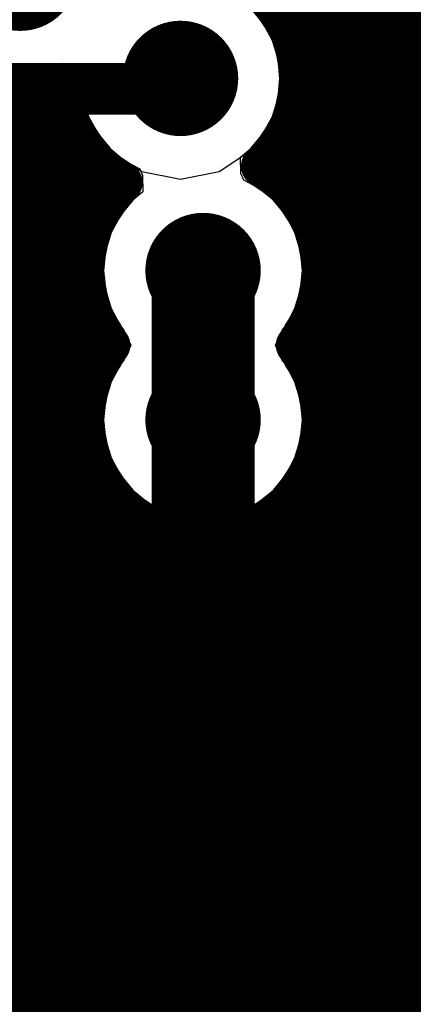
# Model space of a CAD drawing. Header units: millimetres. Extents: x 1.27 to 3.86, y 0.66 to 4.7.
# Tile 165 of 236: x 3.63 to 3.71, y 2.7 to 2.9. Entities that reach past the tile are written whole.
import ezdxf

# ---------------------------------------------------------------- set-up
doc = ezdxf.new("R2010")
doc.units = ezdxf.units.MM
doc.header["$MEASUREMENT"] = 0
for name, color, linetype in [('BottomLayer', 5, 'Continuous'), ('MidLayer1', 16, 'Continuous'), ('MidLayer2', 76, 'Continuous'), ('MidLayer3', 90, 'Continuous'), ('MidLayer4', 156, 'Continuous'), ('MidLayer5', 130, 'Continuous'), ('MidLayer6', 216, 'Continuous'), ('MultiLayer', 9, 'Continuous'), ('PadHoleLayer', 156, 'Continuous'), ('TopLayer', 1, 'Continuous'), ('ViaHoleLayer', 16, 'Continuous')]:
    doc.layers.add(name, color=color, linetype=linetype)

msp = doc.modelspace()

# ---------------------------------------------------------------- linework, layer by layer
at = {"layer": 'BottomLayer'}
for p, q in [((3.60816, 2.87318), (3.64851, 2.87318)), ((3.64851, 2.87318), (3.65026, 2.87056)), ((3.67967, 2.87313), (3.68634, 2.87431)), ((3.68634, 2.87431), (3.68635, 2.8743)), ((3.68635, 2.8743), (3.68772, 2.87326)), ((3.68772, 2.87326), (3.68772, 2.79472)), ((3.67795, 2.87056), (3.67967, 2.87313)), ((3.65026, 2.87056), (3.65662, 2.86631)), ((3.6716, 2.86631), (3.67795, 2.87056)), ((3.65662, 2.86631), (3.66411, 2.86482)), ((3.66411, 2.86482), (3.6716, 2.86631)), ((3.63509, 2.77699), (3.61716, 2.79492)), ((3.68772, 2.79472), (3.67, 2.777)), ((3.67, 2.777), (3.63509, 2.77699))]:
    msp.add_line(p, q, dxfattribs=at)
for points, const_width in [([(3.6274, 2.90482, 1), (3.6386, 2.90482, 1)], 0.0112), ([(3.65851, 2.8844, 1), (3.66971, 2.8844, 1)], 0.0112), ([(3.66261, 2.8844, 1), (3.66561, 2.8844, 1)], 0.003), ([(3.66288, 2.8471, 1), (3.67408, 2.8471, 1)], 0.0112), ([(3.66288, 2.81811, 1), (3.67408, 2.81811, 1)], 0.0112), ([(3.69744, 2.7864, 1), (3.70044, 2.7864, 1)], 0.003), ([(3.69744, 2.7864, 1), (3.70044, 2.7864, 1)], 0.003), ([(3.69987, 2.65211, 1), (3.77861, 2.65211, 1)], 0.07874), ([(3.63475, 2.72371, 1), (3.63775, 2.72371, 1)], 0.003), ([(3.63475, 2.72371, 1), (3.63775, 2.72371, 1)], 0.003)]:
    msp.add_lwpolyline(points, format="xyb", close=True, dxfattribs=dict(at, const_width=const_width))
at = {"layer": 'BottomLayer', "const_width": 0.006}
for points in [[(3.69894, 2.7864), (3.69894, 2.91218)], [(3.60816, 2.8844), (3.66411, 2.8844)], [(3.63625, 2.72371), (3.69894, 2.7864)], [(3.63625, 2.59536), (3.63625, 2.72371)]]:
    msp.add_lwpolyline(points, dxfattribs=at)
at = {"layer": 'MidLayer1', "const_width": 0.008}
for points in [[(3.71, 2.03594), (3.71, 3.22113)], [(3.705, 2.03594), (3.705, 3.21694)], [(3.7, 2.03594), (3.7, 2.9195)], [(3.695, 2.03594), (3.695, 2.91351)], [(3.69, 2.85577), (3.69, 2.91026)], [(3.685, 2.89449), (3.685, 2.90853)], [(3.68474, 2.895), (3.827, 2.895)], [(3.68662, 2.89), (3.827, 2.89)], [(3.6873, 2.885), (3.827, 2.885)], [(3.64, 2.59436), (3.64, 2.8827)], [(3.63, 2.65415), (3.63, 2.88181)], [(3.635, 2.64899), (3.635, 2.88171)], [(3.3838, 2.88), (3.64133, 2.88)], [(3.68689, 2.88), (3.827, 2.88)], [(3.37434, 2.875), (3.6429, 2.875)], [(3.68532, 2.875), (3.827, 2.875)], [(3.685, 2.86339), (3.685, 2.87431)], [(3.645, 2.59083), (3.645, 2.87124)], [(3.37056, 2.87), (3.64592, 2.87)], [(3.6823, 2.87), (3.827, 2.87)], [(3.65, 2.86113), (3.65, 2.86598)], [(3.36311, 2.865), (3.65138, 2.865)], [(3.68324, 2.865), (3.827, 2.865)], [(2.9514, 2.86), (3.6492, 2.86)], [(3.68776, 2.86), (3.827, 2.86)], [(2.95064, 2.855), (3.64667, 2.855)], [(3.69029, 2.855), (3.827, 2.855)], [(2.94867, 2.85), (3.64546, 2.85)], [(3.6915, 2.85), (3.827, 2.85)], [(2.94506, 2.845), (3.64538, 2.845)], [(3.69158, 2.845), (3.827, 2.845)], [(3.06154, 2.84), (3.64639, 2.84)], [(3.69057, 2.84), (3.827, 2.84)], [(3.69, 2.82678), (3.69, 2.83843)], [(3.06681, 2.835), (3.64868, 2.835)], [(3.68828, 2.835), (3.827, 2.835)], [(3.31243, 2.83), (3.64856, 2.83)], [(3.6884, 2.83), (3.827, 2.83)], [(3.32472, 2.825), (3.64633, 2.825)], [(3.69063, 2.825), (3.827, 2.825)], [(3.60431, 2.82), (3.64536, 2.82)], [(3.6916, 2.82), (3.827, 2.82)], [(3.61351, 2.815), (3.64549, 2.815)], [(3.69147, 2.815), (3.827, 2.815)], [(3.61775, 2.81), (3.64674, 2.81)], [(3.69022, 2.81), (3.827, 2.81)], [(3.69, 2.03594), (3.69, 2.80944)], [(3.62012, 2.805), (3.64934, 2.805)], [(3.68762, 2.805), (3.827, 2.805)], [(3.65, 2.58415), (3.65, 2.80408)], [(3.685, 2.03594), (3.685, 2.80182)], [(3.6212, 2.8), (3.65398, 2.8)], [(3.655, 2.48565), (3.655, 2.79923)], [(3.68298, 2.8), (3.827, 2.8)], [(3.66, 2.48363), (3.66, 2.79651)], [(3.68, 2.03594), (3.68, 2.79797)], [(3.62117, 2.795), (3.66642, 2.795)], [(3.665, 2.47995), (3.665, 2.79517)], [(3.67, 2.47284), (3.67, 2.79496)], [(3.67054, 2.795), (3.827, 2.795)], [(3.675, 2.03594), (3.675, 2.79584)], [(3.62003, 2.79), (3.827, 2.79)], [(3.61757, 2.785), (3.827, 2.785)], [(3.61319, 2.78), (3.827, 2.78)], [(3.60319, 2.775), (3.827, 2.775)], [(3.57684, 2.77), (3.827, 2.77)], [(3.58691, 2.765), (3.827, 2.765)], [(3.60185, 2.76), (3.827, 2.76)], [(3.61493, 2.755), (3.827, 2.755)], [(3.6196, 2.75), (3.827, 2.75)], [(3.62221, 2.745), (3.827, 2.745)], [(3.62347, 2.74), (3.827, 2.74)], [(3.62362, 2.735), (3.827, 2.735)], [(3.62266, 2.73), (3.827, 2.73)], [(3.62044, 2.725), (3.827, 2.725)], [(3.61645, 2.72), (3.827, 2.72)], [(3.60832, 2.715), (3.827, 2.715)], [(3.60535, 2.71), (3.827, 2.71)], [(3.60986, 2.705), (3.827, 2.705)]]:
    msp.add_lwpolyline(points, dxfattribs=at)
for points in [[(3.64095, 2.88302, -3.016424), (3.65616, 2.9062)], [(3.65616, 2.9062, -0.520762), (3.68731, 2.8844)], [(3.65276, 2.86416, -0.255471), (3.64095, 2.88302)], [(3.68731, 2.8844, -0.209603), (3.67983, 2.86734)], [(3.67983, 2.86734, -0.271337), (3.69168, 2.8471)], [(3.65037, 2.8326, -0.39401), (3.65276, 2.86416)], [(3.69168, 2.8471, -0.17034), (3.68659, 2.8326)], [(3.69168, 2.81811, -1.410627), (3.65037, 2.8326)], [(3.68659, 2.8326, -0.17034), (3.69168, 2.81811)]]:
    msp.add_lwpolyline(points, format="xyb", dxfattribs=at)
at = {"layer": 'MidLayer1'}
for points, const_width in [([(3.6274, 2.90482, 1), (3.6386, 2.90482, 1)], 0.0112), ([(3.68274, 2.895, 1), (3.68674, 2.895, 1)], 0.004), ([(3.683, 2.89449, 1), (3.687, 2.89449, 1)], 0.004), ([(3.65851, 2.8844, 1), (3.66971, 2.8844, 1)], 0.0112), ([(3.68462, 2.89, 1), (3.68862, 2.89, 1)], 0.004), ([(3.6853, 2.885, 1), (3.6893, 2.885, 1)], 0.004), ([(3.638, 2.8827, 1), (3.642, 2.8827, 1)], 0.004), ([(3.63895, 2.88302, 1), (3.64295, 2.88302, 1)], 0.004), ([(3.63895, 2.88302, 1), (3.64295, 2.88302, 1)], 0.004), ([(3.68531, 2.8844, 1), (3.68931, 2.8844, 1)], 0.004), ([(3.68531, 2.8844, 1), (3.68931, 2.8844, 1)], 0.004), ([(3.628, 2.88181, 1), (3.632, 2.88181, 1)], 0.004), ([(3.633, 2.88171, 1), (3.637, 2.88171, 1)], 0.004), ([(3.63933, 2.88, 1), (3.64333, 2.88, 1)], 0.004), ([(3.68489, 2.88, 1), (3.68889, 2.88, 1)], 0.004), ([(3.6409, 2.875, 1), (3.6449, 2.875, 1)], 0.004), ([(3.68332, 2.875, 1), (3.68732, 2.875, 1)], 0.004), ([(3.683, 2.87431, 1), (3.687, 2.87431, 1)], 0.004), ([(3.643, 2.87124, 1), (3.647, 2.87124, 1)], 0.004), ([(3.64392, 2.87, 1), (3.64792, 2.87, 1)], 0.004), ([(3.6803, 2.87, 1), (3.6843, 2.87, 1)], 0.004), ([(3.67783, 2.86734, 1), (3.68183, 2.86734, 1)], 0.004), ([(3.67783, 2.86734, 1), (3.68183, 2.86734, 1)], 0.004), ([(3.648, 2.86598, 1), (3.652, 2.86598, 1)], 0.004), ([(3.64938, 2.865, 1), (3.65338, 2.865, 1)], 0.004), ([(3.65076, 2.86416, 1), (3.65476, 2.86416, 1)], 0.004), ([(3.65076, 2.86416, 1), (3.65476, 2.86416, 1)], 0.004), ([(3.68124, 2.865, 1), (3.68524, 2.865, 1)], 0.004), ([(3.683, 2.86339, 1), (3.687, 2.86339, 1)], 0.004), ([(3.6472, 2.86, 1), (3.6512, 2.86, 1)], 0.004), ([(3.648, 2.86113, 1), (3.652, 2.86113, 1)], 0.004), ([(3.68576, 2.86, 1), (3.68976, 2.86, 1)], 0.004), ([(3.688, 2.85577, 1), (3.692, 2.85577, 1)], 0.004), ([(3.64467, 2.855, 1), (3.64867, 2.855, 1)], 0.004), ([(3.66288, 2.8471, 1), (3.67408, 2.8471, 1)], 0.0112), ([(3.68829, 2.855, 1), (3.69229, 2.855, 1)], 0.004), ([(3.64346, 2.85, 1), (3.64746, 2.85, 1)], 0.004), ([(3.6895, 2.85, 1), (3.6935, 2.85, 1)], 0.004), ([(3.68968, 2.8471, 1), (3.69368, 2.8471, 1)], 0.004), ([(3.68968, 2.8471, 1), (3.69368, 2.8471, 1)], 0.004), ([(3.64337, 2.845, 1), (3.64737, 2.845, 1)], 0.004), ([(3.68958, 2.845, 1), (3.69358, 2.845, 1)], 0.004), ([(3.64439, 2.84, 1), (3.64839, 2.84, 1)], 0.004), ([(3.68857, 2.84, 1), (3.69257, 2.84, 1)], 0.004), ([(3.688, 2.83843, 1), (3.692, 2.83843, 1)], 0.004), ([(3.64668, 2.835, 1), (3.65068, 2.835, 1)], 0.004), ([(3.68628, 2.835, 1), (3.69028, 2.835, 1)], 0.004), ([(3.64837, 2.8326, 1), (3.65237, 2.8326, 1)], 0.004), ([(3.64837, 2.8326, 1), (3.65237, 2.8326, 1)], 0.004), ([(3.68459, 2.8326, 1), (3.68859, 2.8326, 1)], 0.004), ([(3.68459, 2.8326, 1), (3.68859, 2.8326, 1)], 0.004), ([(3.64656, 2.83, 1), (3.65056, 2.83, 1)], 0.004), ([(3.6864, 2.83, 1), (3.6904, 2.83, 1)], 0.004), ([(3.66288, 2.81811, 1), (3.67408, 2.81811, 1)], 0.0112), ([(3.688, 2.82678, 1), (3.692, 2.82678, 1)], 0.004), ([(3.64433, 2.825, 1), (3.64833, 2.825, 1)], 0.004), ([(3.68863, 2.825, 1), (3.69263, 2.825, 1)], 0.004), ([(3.64336, 2.82, 1), (3.64736, 2.82, 1)], 0.004), ([(3.6896, 2.82, 1), (3.6936, 2.82, 1)], 0.004), ([(3.68968, 2.81811, 1), (3.69368, 2.81811, 1)], 0.004), ([(3.68968, 2.81811, 1), (3.69368, 2.81811, 1)], 0.004), ([(3.64349, 2.815, 1), (3.64749, 2.815, 1)], 0.004), ([(3.68947, 2.815, 1), (3.69347, 2.815, 1)], 0.004), ([(3.64474, 2.81, 1), (3.64874, 2.81, 1)], 0.004), ([(3.68822, 2.81, 1), (3.69222, 2.81, 1)], 0.004), ([(3.688, 2.80944, 1), (3.692, 2.80944, 1)], 0.004), ([(3.64734, 2.805, 1), (3.65134, 2.805, 1)], 0.004), ([(3.68562, 2.805, 1), (3.68962, 2.805, 1)], 0.004), ([(3.648, 2.80408, 1), (3.652, 2.80408, 1)], 0.004), ([(3.683, 2.80182, 1), (3.687, 2.80182, 1)], 0.004), ([(3.65198, 2.8, 1), (3.65598, 2.8, 1)], 0.004), ([(3.653, 2.79923, 1), (3.657, 2.79923, 1)], 0.004), ([(3.68098, 2.8, 1), (3.68498, 2.8, 1)], 0.004), ([(3.658, 2.79651, 1), (3.662, 2.79651, 1)], 0.004), ([(3.678, 2.79797, 1), (3.682, 2.79797, 1)], 0.004), ([(3.663, 2.79517, 1), (3.667, 2.79517, 1)], 0.004), ([(3.66442, 2.795, 1), (3.66842, 2.795, 1)], 0.004), ([(3.668, 2.79496, 1), (3.672, 2.79496, 1)], 0.004), ([(3.66854, 2.795, 1), (3.67254, 2.795, 1)], 0.004), ([(3.673, 2.79584, 1), (3.677, 2.79584, 1)], 0.004), ([(3.69987, 2.65211, 1), (3.77861, 2.65211, 1)], 0.07874)]:
    msp.add_lwpolyline(points, format="xyb", close=True, dxfattribs=dict(at, const_width=const_width))
at = {"layer": 'MidLayer2'}
for p, q in [((3.68015, 2.89512), (3.67775, 2.89804)), ((3.68193, 2.89178), (3.68015, 2.89512)), ((3.68303, 2.88816), (3.68193, 2.89178)), ((3.6834, 2.8844), (3.68303, 2.88816)), ((3.68303, 2.88064), (3.6834, 2.8844)), ((3.68193, 2.87702), (3.68303, 2.88064)), ((3.68015, 2.87368), (3.68193, 2.87702)), ((3.62077, 2.87467), (3.64928, 2.84616)), ((3.67775, 2.87076), (3.68015, 2.87368)), ((3.67756, 2.86691), (3.67775, 2.87076)), ((3.692, 2.85247), (3.67756, 2.86691)), ((3.692, 2.7455), (3.692, 2.85247)), ((3.64928, 2.84616), (3.64956, 2.84334)), ((3.64956, 2.84334), (3.64987, 2.84229)), ((3.64987, 2.84229), (3.64987, 2.82292)), ((3.64956, 2.82187), (3.64919, 2.81811)), ((3.64987, 2.82292), (3.64956, 2.82187)), ((3.64919, 2.81811), (3.64956, 2.81434)), ((3.64956, 2.81434), (3.64987, 2.8133)), ((3.64987, 2.8133), (3.64987, 2.5844)), ((3.65794, 2.71144), (3.692, 2.7455)), ((3.65794, 2.5844), (3.65794, 2.71144))]:
    msp.add_line(p, q, dxfattribs=at)
for points, const_width in [([(3.6274, 2.90482, 1), (3.6386, 2.90482, 1)], 0.0112), ([(3.65851, 2.8844, 1), (3.66971, 2.8844, 1)], 0.0112), ([(3.66288, 2.8471, 1), (3.67408, 2.8471, 1)], 0.0112), ([(3.66288, 2.81811, 1), (3.67408, 2.81811, 1)], 0.0112), ([(3.69987, 2.65211, 1), (3.77861, 2.65211, 1)], 0.07874)]:
    msp.add_lwpolyline(points, format="xyb", close=True, dxfattribs=dict(at, const_width=const_width))
at = {"layer": 'MidLayer3'}
for p, q in [((3.70711, 2.76211), (3.70711, 2.93411)), ((3.64466, 2.69966), (3.70711, 2.76211))]:
    msp.add_line(p, q, dxfattribs=at)
for points, const_width in [([(3.6274, 2.90482, 1), (3.6386, 2.90482, 1)], 0.0112), ([(3.65851, 2.8844, 1), (3.66971, 2.8844, 1)], 0.0112), ([(3.66288, 2.8471, 1), (3.67408, 2.8471, 1)], 0.0112), ([(3.66348, 2.8471, 1), (3.67348, 2.8471, 1)], 0.01), ([(3.66288, 2.81811, 1), (3.67408, 2.81811, 1)], 0.0112), ([(3.66348, 2.81811, 1), (3.67348, 2.81811, 1)], 0.01), ([(3.66348, 2.81811, 1), (3.67348, 2.81811, 1)], 0.01), ([(3.66348, 2.76061, 1), (3.67348, 2.76061, 1)], 0.01), ([(3.66348, 2.76061, 1), (3.67348, 2.76061, 1)], 0.01), ([(3.69987, 2.65211, 1), (3.77861, 2.65211, 1)], 0.07874), ([(3.62157, 2.7187, 1), (3.63157, 2.7187, 1)], 0.01), ([(3.62157, 2.7187, 1), (3.63157, 2.7187, 1)], 0.01)]:
    msp.add_lwpolyline(points, format="xyb", close=True, dxfattribs=dict(at, const_width=const_width))
at = {"layer": 'MidLayer3', "const_width": 0.02}
for points in [[(3.66848, 2.81811), (3.66848, 2.8471)], [(3.66848, 2.76061), (3.66848, 2.81811)], [(3.62657, 2.7187), (3.66848, 2.76061)], [(3.62657, 2.68762), (3.62657, 2.7187)]]:
    msp.add_lwpolyline(points, dxfattribs=at)
at = {"layer": 'MidLayer4'}
for p, q in [((3.68219, 2.89189), (3.67795, 2.89824)), ((3.68368, 2.8844), (3.68219, 2.89189)), ((3.62551, 2.88673), (3.633, 2.88524)), ((3.633, 2.88524), (3.63987, 2.88661)), ((3.63987, 2.88661), (3.64195, 2.88562)), ((3.64195, 2.88562), (3.6447, 2.88353)), ((3.6447, 2.88353), (3.64602, 2.87691)), ((3.68219, 2.87691), (3.68368, 2.8844)), ((3.64602, 2.87691), (3.65026, 2.87056)), ((3.67795, 2.87056), (3.68219, 2.87691)), ((3.65026, 2.87056), (3.65515, 2.8673)), ((3.67684, 2.86889), (3.6771, 2.86999)), ((3.6771, 2.86999), (3.67795, 2.87056)), ((3.67744, 2.8642), (3.67684, 2.86889)), ((3.65515, 2.8673), (3.65575, 2.86261)), ((3.68232, 2.86094), (3.67744, 2.8642)), ((3.65575, 2.86261), (3.65549, 2.86151)), ((3.65464, 2.86094), (3.65039, 2.85459)), ((3.65549, 2.86151), (3.65464, 2.86094)), ((3.68657, 2.85459), (3.68232, 2.86094)), ((3.65039, 2.85459), (3.6489, 2.8471)), ((3.68806, 2.8471), (3.68657, 2.85459)), ((3.6489, 2.8471), (3.65039, 2.83961)), ((3.68657, 2.83961), (3.68806, 2.8471)), ((3.65039, 2.83961), (3.65246, 2.83651)), ((3.6845, 2.83651), (3.68657, 2.83961)), ((3.65246, 2.83651), (3.65433, 2.8326)), ((3.68263, 2.8326), (3.6845, 2.83651)), ((3.65433, 2.8326), (3.65246, 2.8287)), ((3.6845, 2.8287), (3.68263, 2.8326)), ((3.65246, 2.8287), (3.65039, 2.8256)), ((3.68657, 2.8256), (3.6845, 2.8287)), ((3.65039, 2.8256), (3.6489, 2.81811)), ((3.68806, 2.81811), (3.68657, 2.8256)), ((3.6489, 2.81811), (3.65039, 2.81062)), ((3.68657, 2.81062), (3.68806, 2.81811)), ((3.65039, 2.81062), (3.65464, 2.80427)), ((3.68232, 2.80427), (3.68657, 2.81062)), ((3.65464, 2.80427), (3.66099, 2.80002)), ((3.67597, 2.80002), (3.68232, 2.80427)), ((3.66099, 2.80002), (3.66848, 2.79853)), ((3.66848, 2.79853), (3.67597, 2.80002))]:
    msp.add_line(p, q, dxfattribs=at)
for points, const_width in [([(3.6274, 2.90482, 1), (3.6386, 2.90482, 1)], 0.0112), ([(3.65851, 2.8844, 1), (3.66971, 2.8844, 1)], 0.0112), ([(3.66288, 2.8471, 1), (3.67408, 2.8471, 1)], 0.0112), ([(3.66288, 2.81811, 1), (3.67408, 2.81811, 1)], 0.0112), ([(3.69987, 2.65211, 1), (3.77861, 2.65211, 1)], 0.07874)]:
    msp.add_lwpolyline(points, format="xyb", close=True, dxfattribs=dict(at, const_width=const_width))
at = {"layer": 'MidLayer5'}
for points, const_width in [([(3.6274, 2.90482, 1), (3.6386, 2.90482, 1)], 0.0112), ([(3.65851, 2.8844, 1), (3.66971, 2.8844, 1)], 0.0112), ([(3.66288, 2.8471, 1), (3.67408, 2.8471, 1)], 0.0112), ([(3.66288, 2.81811, 1), (3.67408, 2.81811, 1)], 0.0112), ([(3.64125, 2.80308, 1), (3.64425, 2.80308, 1)], 0.003), ([(3.64125, 2.80308, 1), (3.64425, 2.80308, 1)], 0.003), ([(3.69987, 2.65211, 1), (3.77861, 2.65211, 1)], 0.07874), ([(3.64125, 2.71382, 1), (3.64425, 2.71382, 1)], 0.003), ([(3.64125, 2.71382, 1), (3.64425, 2.71382, 1)], 0.003), ([(3.63759, 2.71017, 1), (3.64059, 2.71017, 1)], 0.003), ([(3.63759, 2.71017, 1), (3.64059, 2.71017, 1)], 0.003)]:
    msp.add_lwpolyline(points, format="xyb", close=True, dxfattribs=dict(at, const_width=const_width))
at = {"layer": 'MidLayer5', "const_width": 0.006}
for points in [[(3.60327, 2.84256), (3.64275, 2.80308)], [(3.64275, 2.71382), (3.64275, 2.80308)], [(3.63909, 2.71017), (3.64275, 2.71382)], [(3.63909, 2.59814), (3.63909, 2.71017)]]:
    msp.add_lwpolyline(points, dxfattribs=at)
at = {"layer": 'MidLayer6'}
for p, q in [((3.68015, 2.89512), (3.67775, 2.89804)), ((3.68193, 2.89178), (3.68015, 2.89512)), ((3.71128, 2.89504), (3.70836, 2.89264)), ((3.70836, 2.89264), (3.70596, 2.88972)), ((3.68303, 2.88816), (3.68193, 2.89178)), ((3.70596, 2.88972), (3.70417, 2.88638)), ((3.63676, 2.8859), (3.64038, 2.887)), ((3.64038, 2.887), (3.64109, 2.88737)), ((3.64109, 2.88737), (3.64486, 2.88485)), ((3.6834, 2.8844), (3.68303, 2.88816)), ((3.62924, 2.8859), (3.633, 2.88553)), ((3.633, 2.88553), (3.63676, 2.8859)), ((3.64486, 2.88485), (3.64481, 2.8844)), ((3.70417, 2.88638), (3.70308, 2.88276)), ((3.64481, 2.8844), (3.64519, 2.88064)), ((3.68303, 2.88064), (3.6834, 2.8844)), ((3.70308, 2.88276), (3.70271, 2.879)), ((3.64519, 2.88064), (3.64628, 2.87702)), ((3.68193, 2.87702), (3.68303, 2.88064)), ((3.70271, 2.879), (3.70308, 2.87523)), ((3.64628, 2.87702), (3.64807, 2.87368)), ((3.68015, 2.87368), (3.68193, 2.87702)), ((3.70308, 2.87523), (3.70417, 2.87162)), ((3.64807, 2.87368), (3.65047, 2.87076)), ((3.67775, 2.87076), (3.68015, 2.87368)), ((3.70417, 2.87162), (3.70596, 2.86828)), ((3.65047, 2.87076), (3.65339, 2.86836)), ((3.67577, 2.86913), (3.67775, 2.87076)), ((3.65339, 2.86836), (3.65621, 2.86685)), ((3.67584, 2.86593), (3.67577, 2.86913)), ((3.70596, 2.86828), (3.70836, 2.86536)), ((3.65621, 2.86685), (3.65675, 2.86557)), ((3.65675, 2.86557), (3.65682, 2.86237)), ((3.67637, 2.86465), (3.67584, 2.86593)), ((3.6792, 2.86314), (3.67637, 2.86465)), ((3.70836, 2.86536), (3.71128, 2.86296)), ((3.65682, 2.86237), (3.65484, 2.86074)), ((3.68212, 2.86074), (3.6792, 2.86314)), ((3.65484, 2.86074), (3.65244, 2.85782)), ((3.68452, 2.85782), (3.68212, 2.86074)), ((3.65244, 2.85782), (3.65066, 2.85448)), ((3.6863, 2.85448), (3.68452, 2.85782)), ((3.65066, 2.85448), (3.64956, 2.85086)), ((3.6874, 2.85086), (3.6863, 2.85448)), ((3.64956, 2.85086), (3.64919, 2.8471)), ((3.68777, 2.8471), (3.6874, 2.85086)), ((3.64919, 2.8471), (3.64956, 2.84334)), ((3.6874, 2.84334), (3.68777, 2.8471)), ((3.64956, 2.84334), (3.65066, 2.83972)), ((3.6863, 2.83972), (3.6874, 2.84334)), ((3.65066, 2.83972), (3.65244, 2.83638)), ((3.68452, 2.83638), (3.6863, 2.83972)), ((3.65244, 2.83638), (3.65314, 2.83553)), ((3.65314, 2.83553), (3.65445, 2.8326)), ((3.68251, 2.8326), (3.68382, 2.83553)), ((3.68382, 2.83553), (3.68452, 2.83638)), ((3.65445, 2.8326), (3.65314, 2.82968)), ((3.68382, 2.82968), (3.68251, 2.8326)), ((3.65314, 2.82968), (3.65244, 2.82883)), ((3.68452, 2.82883), (3.68382, 2.82968)), ((3.65244, 2.82883), (3.65066, 2.82549)), ((3.6863, 2.82549), (3.68452, 2.82883)), ((3.65066, 2.82549), (3.64956, 2.82187)), ((3.6874, 2.82187), (3.6863, 2.82549)), ((3.64956, 2.82187), (3.64919, 2.81811)), ((3.68777, 2.81811), (3.6874, 2.82187)), ((3.64919, 2.81811), (3.64956, 2.81434)), ((3.6874, 2.81434), (3.68777, 2.81811)), ((3.64956, 2.81434), (3.65066, 2.81072)), ((3.6863, 2.81072), (3.6874, 2.81434)), ((3.65066, 2.81072), (3.65244, 2.80739)), ((3.68452, 2.80739), (3.6863, 2.81072)), ((3.65244, 2.80739), (3.65484, 2.80447)), ((3.68212, 2.80447), (3.68452, 2.80739)), ((3.65484, 2.80447), (3.65776, 2.80207)), ((3.6792, 2.80207), (3.68212, 2.80447)), ((3.65776, 2.80207), (3.6611, 2.80028)), ((3.67586, 2.80028), (3.6792, 2.80207)), ((3.6611, 2.80028), (3.66472, 2.79919)), ((3.66472, 2.79919), (3.66848, 2.79882)), ((3.66848, 2.79882), (3.67224, 2.79919)), ((3.67224, 2.79919), (3.67586, 2.80028)), ((3.71128, 2.80004), (3.70836, 2.79764)), ((3.70836, 2.79764), (3.70596, 2.79472)), ((3.70596, 2.79472), (3.70417, 2.79138)), ((3.70417, 2.79138), (3.70308, 2.78776)), ((3.70308, 2.78776), (3.70271, 2.784)), ((3.70271, 2.784), (3.70308, 2.78023)), ((3.70308, 2.78023), (3.70417, 2.77662)), ((3.70417, 2.77662), (3.70596, 2.77328)), ((3.70596, 2.77328), (3.70836, 2.77036)), ((3.70836, 2.77036), (3.71128, 2.76796)), ((3.70955, 2.7337), (3.70255, 2.7308)), ((3.70255, 2.7308), (3.69583, 2.7273)), ((3.69583, 2.7273), (3.68944, 2.72323)), ((3.68944, 2.72323), (3.68343, 2.71862)), ((3.68343, 2.71862), (3.67785, 2.7135)), ((3.67785, 2.7135), (3.67273, 2.70792)), ((3.67273, 2.70792), (3.66812, 2.70191))]:
    msp.add_line(p, q, dxfattribs=at)
for points, const_width in [([(3.6274, 2.90482, 1), (3.6386, 2.90482, 1)], 0.0112), ([(3.65851, 2.8844, 1), (3.66971, 2.8844, 1)], 0.0112), ([(3.66288, 2.8471, 1), (3.67408, 2.8471, 1)], 0.0112), ([(3.66288, 2.81811, 1), (3.67408, 2.81811, 1)], 0.0112), ([(3.69987, 2.65211, 1), (3.77861, 2.65211, 1)], 0.07874)]:
    msp.add_lwpolyline(points, format="xyb", close=True, dxfattribs=dict(at, const_width=const_width))
at = {"layer": 'MultiLayer'}
for points, const_width in [([(3.6274, 2.90482, 1), (3.6386, 2.90482, 1)], 0.0112), ([(3.65851, 2.8844, 1), (3.66971, 2.8844, 1)], 0.0112), ([(3.66288, 2.8471, 1), (3.67408, 2.8471, 1)], 0.0112), ([(3.66288, 2.81811, 1), (3.67408, 2.81811, 1)], 0.0112), ([(3.69987, 2.65211, 1), (3.77861, 2.65211, 1)], 0.07874)]:
    msp.add_lwpolyline(points, format="xyb", close=True, dxfattribs=dict(at, const_width=const_width))
at = {"layer": 'PadHoleLayer', "const_width": 0.05906}
msp.add_lwpolyline([(3.70972, 2.65211, 1), (3.76877, 2.65211, 1)], format="xyb", close=True, dxfattribs=at)
at = {"layer": 'TopLayer'}
for points, const_width in [([(3.6274, 2.90482, 1), (3.6386, 2.90482, 1)], 0.0112), ([(3.65851, 2.8844, 1), (3.66971, 2.8844, 1)], 0.0112), ([(3.66261, 2.8844, 1), (3.66561, 2.8844, 1)], 0.003), ([(3.65859, 2.88038, 1), (3.66159, 2.88038, 1)], 0.003), ([(3.65859, 2.88038, 1), (3.66159, 2.88038, 1)], 0.003), ([(3.66288, 2.8471, 1), (3.67408, 2.8471, 1)], 0.0112), ([(3.66288, 2.81811, 1), (3.67408, 2.81811, 1)], 0.0112), ([(3.69987, 2.65211, 1), (3.77861, 2.65211, 1)], 0.07874)]:
    msp.add_lwpolyline(points, format="xyb", close=True, dxfattribs=dict(at, const_width=const_width))
at = {"layer": 'TopLayer', "const_width": 0.006}
for points in [[(3.66009, 2.88038), (3.66411, 2.8844)], [(3.59485, 2.88038), (3.66009, 2.88038)]]:
    msp.add_lwpolyline(points, dxfattribs=at)
at = {"layer": 'ViaHoleLayer', "const_width": 0.0061}
for points in [[(3.66106, 2.8844, 1), (3.66716, 2.8844, 1)], [(3.66543, 2.8471, 1), (3.67153, 2.8471, 1)], [(3.66543, 2.81811, 1), (3.67153, 2.81811, 1)]]:
    msp.add_lwpolyline(points, format="xyb", close=True, dxfattribs=at)

doc.saveas('drawing.dxf')
